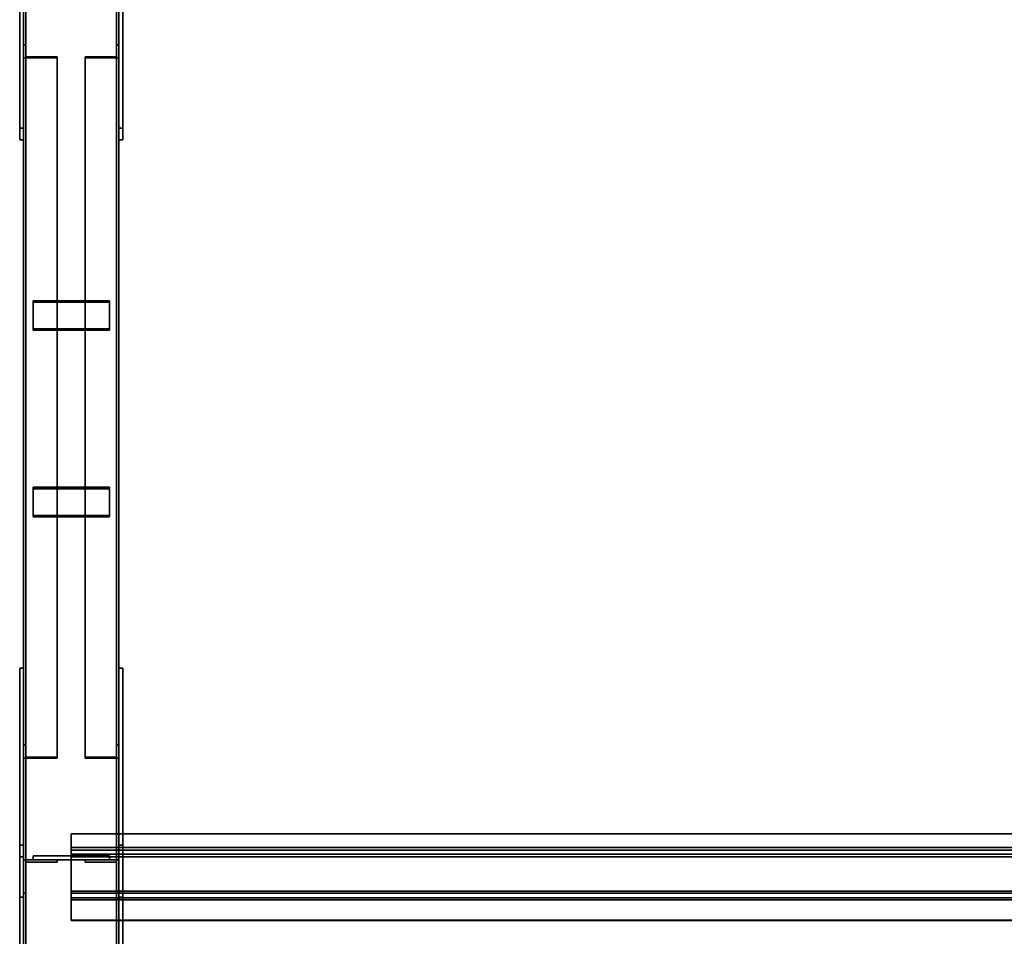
# Model space of a CAD drawing. Extents: x 13429 to 13460.1, y 572.8 to 605.1.
# Tile 193 of 256: x 13429 to 13430.3, y 601.9 to 603.1. Entities that reach past the tile are written whole.
import ezdxf

# ---------------------------------------------------------------- set-up
doc = ezdxf.new("R2010")
doc.units = 0
doc.header["$LTSCALE"] = 150
doc.header["$MEASUREMENT"] = 0
doc.layers.add('3DFACE_PLATE', color=7, linetype='CONTINUOUS')
doc.layers.add('3DFACE_SHAPE', color=7, linetype='CONTINUOUS')

msp = doc.modelspace()

# ---------------------------------------------------------------- linework, layer by layer
at = {"layer": '3DFACE_PLATE', "color": 6}
for points, invisible_edges in [([(13428.9983, 603.0009, 0.5444), (13428.9983, 603.2745, 0.5171), (13428.9983, 603.2596, 0.3678)], 12), ([(13428.9983, 603.0009, 0.5444), (13429.0033, 603.0009, 0.5444), (13428.9983, 603.2745, 0.5171)], 2), ([(13429.0033, 603.0009, 0.5444), (13429.0033, 603.2745, 0.5171), (13428.9983, 603.2745, 0.5171)], 12), ([(13429.0033, 603.2596, 0.3678), (13429.0033, 603.2745, 0.5171), (13429.0033, 602.986, 0.3952)], 2), ([(13429.0033, 603.2745, 0.5171), (13429.0033, 603.0009, 0.5444), (13429.0033, 602.986, 0.3952)], 12), ([(13429.1283, 603.0009, 0.5444), (13429.1283, 603.2745, 0.5171), (13429.1283, 603.2596, 0.3678)], 12), ([(13429.1283, 603.0009, 0.5444), (13429.1333, 603.0009, 0.5444), (13429.1283, 603.2745, 0.5171)], 2), ([(13429.1333, 603.0009, 0.5444), (13429.1333, 603.2745, 0.5171), (13429.1283, 603.2745, 0.5171)], 12), ([(13429.1333, 603.2596, 0.3678), (13429.1333, 603.2745, 0.5171), (13429.1333, 602.986, 0.3952)], 2), ([(13429.1333, 603.2745, 0.5171), (13429.1333, 603.0009, 0.5444), (13429.1333, 602.986, 0.3952)], 12), ([(13428.9983, 602.986, 0.3952), (13428.9983, 603.0009, 0.5444), (13428.9983, 603.2596, 0.3678)], 2), ([(13428.9983, 603.2596, 0.3678), (13429.0033, 603.2596, 0.3678), (13428.9983, 602.986, 0.3952)], 2), ([(13429.0033, 603.2596, 0.3678), (13429.0033, 602.986, 0.3952), (13428.9983, 602.986, 0.3952)], 12), ([(13429.1283, 602.986, 0.3952), (13429.1283, 603.0009, 0.5444), (13429.1283, 603.2596, 0.3678)], 2), ([(13429.1283, 603.2596, 0.3678), (13429.1333, 603.2596, 0.3678), (13429.1283, 602.986, 0.3952)], 2), ([(13429.1333, 603.2596, 0.3678), (13429.1333, 602.986, 0.3952), (13429.1283, 602.986, 0.3952)], 12), ([(13428.9983, 602.986, 0.3952), (13429.0033, 602.986, 0.3952), (13428.9983, 603.0009, 0.5444)], 2), ([(13429.0033, 602.986, 0.3952), (13429.0033, 603.0009, 0.5444), (13428.9983, 603.0009, 0.5444)], 12), ([(13429.1283, 602.986, 0.3952), (13429.1333, 602.986, 0.3952), (13429.1283, 603.0009, 0.5444)], 2), ([(13429.1333, 602.986, 0.3952), (13429.1333, 603.0009, 0.5444), (13429.1283, 603.0009, 0.5444)], 12), ([(13429.0158, 602.7384, 0.3423), (13429.0158, 602.7751, 0.3581), (13429.1158, 602.7384, 0.3423)], 2), ([(13429.0158, 602.7751, 0.3581), (13429.1158, 602.7751, 0.3581), (13429.1158, 602.7384, 0.3423)], 12), ([(13429.0158, 602.7732, 0.3627), (13429.0158, 602.7751, 0.3581), (13429.0158, 602.7364, 0.3469)], 2), ([(13429.0158, 602.7751, 0.3581), (13429.0158, 602.7384, 0.3423), (13429.0158, 602.7364, 0.3469)], 12), ([(13429.1158, 602.7732, 0.3627), (13429.1158, 602.7751, 0.3581), (13429.0158, 602.7732, 0.3627)], 2), ([(13429.1158, 602.7751, 0.3581), (13429.0158, 602.7751, 0.3581), (13429.0158, 602.7732, 0.3627)], 12), ([(13429.1158, 602.7364, 0.3469), (13429.1158, 602.7732, 0.3627), (13429.0158, 602.7364, 0.3469)], 2), ([(13429.1158, 602.7732, 0.3627), (13429.0158, 602.7732, 0.3627), (13429.0158, 602.7364, 0.3469)], 12), ([(13429.1158, 602.7384, 0.3423), (13429.1158, 602.7751, 0.3581), (13429.1158, 602.7732, 0.3627)], 12), ([(13429.1158, 602.7364, 0.3469), (13429.1158, 602.7384, 0.3423), (13429.1158, 602.7732, 0.3627)], 2), ([(13429.0158, 602.7364, 0.3469), (13429.0158, 602.7384, 0.3423), (13429.1158, 602.7364, 0.3469)], 2), ([(13429.0158, 602.7384, 0.3423), (13429.1158, 602.7384, 0.3423), (13429.1158, 602.7364, 0.3469)], 12), ([(13429.0158, 602.494, 0.2372), (13429.0158, 602.5308, 0.253), (13429.1158, 602.494, 0.2372)], 2), ([(13429.0158, 602.5308, 0.253), (13429.1158, 602.5308, 0.253), (13429.1158, 602.494, 0.2372)], 12), ([(13429.0158, 602.5288, 0.2576), (13429.0158, 602.5308, 0.253), (13429.0158, 602.492, 0.2418)], 2), ([(13429.0158, 602.5308, 0.253), (13429.0158, 602.494, 0.2372), (13429.0158, 602.492, 0.2418)], 12), ([(13429.1158, 602.5288, 0.2576), (13429.1158, 602.5308, 0.253), (13429.0158, 602.5288, 0.2576)], 2), ([(13429.1158, 602.5308, 0.253), (13429.0158, 602.5308, 0.253), (13429.0158, 602.5288, 0.2576)], 12), ([(13429.1158, 602.492, 0.2418), (13429.1158, 602.5288, 0.2576), (13429.0158, 602.492, 0.2418)], 2), ([(13429.1158, 602.5288, 0.2576), (13429.0158, 602.5288, 0.2576), (13429.0158, 602.492, 0.2418)], 12), ([(13429.1158, 602.494, 0.2372), (13429.1158, 602.5308, 0.253), (13429.1158, 602.5288, 0.2576)], 12), ([(13429.1158, 602.492, 0.2418), (13429.1158, 602.494, 0.2372), (13429.1158, 602.5288, 0.2576)], 2), ([(13429.0158, 602.492, 0.2418), (13429.0158, 602.494, 0.2372), (13429.1158, 602.492, 0.2418)], 2), ([(13429.0158, 602.494, 0.2372), (13429.1158, 602.494, 0.2372), (13429.1158, 602.492, 0.2418)], 12), ([(13428.9983, 602.294, 0.17), (13428.9983, 602.294, 0.02), (13428.9983, 601.994, 0.17)], 2), ([(13428.9983, 602.294, 0.02), (13428.9983, 601.994, 0.02), (13428.9983, 601.994, 0.17)], 12), ([(13428.9983, 601.994, 0.17), (13429.0033, 601.994, 0.17), (13428.9983, 602.294, 0.17)], 2), ([(13429.0033, 601.994, 0.17), (13429.0033, 602.294, 0.17), (13428.9983, 602.294, 0.17)], 12), ([(13428.9983, 602.294, 0.02), (13429.0033, 602.294, 0.02), (13428.9983, 601.994, 0.02)], 2), ([(13429.0033, 602.294, 0.02), (13429.0033, 601.994, 0.02), (13428.9983, 601.994, 0.02)], 12), ([(13428.9983, 602.294, 0.17), (13429.0033, 602.294, 0.17), (13428.9983, 602.294, 0.02)], 2), ([(13429.0033, 602.294, 0.17), (13429.0033, 602.294, 0.02), (13428.9983, 602.294, 0.02)], 12), ([(13429.0033, 601.994, 0.17), (13429.0033, 601.994, 0.02), (13429.0033, 602.294, 0.17)], 2), ([(13429.0033, 601.994, 0.02), (13429.0033, 602.294, 0.02), (13429.0033, 602.294, 0.17)], 12), ([(13429.1283, 602.294, 0.17), (13429.1283, 602.294, 0.02), (13429.1283, 601.994, 0.17)], 2), ([(13429.1283, 602.294, 0.02), (13429.1283, 601.994, 0.02), (13429.1283, 601.994, 0.17)], 12), ([(13429.1283, 601.994, 0.17), (13429.1333, 601.994, 0.17), (13429.1283, 602.294, 0.17)], 2), ([(13429.1333, 601.994, 0.17), (13429.1333, 602.294, 0.17), (13429.1283, 602.294, 0.17)], 12), ([(13429.1283, 602.294, 0.02), (13429.1333, 602.294, 0.02), (13429.1283, 601.994, 0.02)], 2), ([(13429.1333, 602.294, 0.02), (13429.1333, 601.994, 0.02), (13429.1283, 601.994, 0.02)], 12), ([(13429.1283, 602.294, 0.17), (13429.1333, 602.294, 0.17), (13429.1283, 602.294, 0.02)], 2), ([(13429.1333, 602.294, 0.17), (13429.1333, 602.294, 0.02), (13429.1283, 602.294, 0.02)], 12), ([(13429.1333, 601.994, 0.17), (13429.1333, 601.994, 0.02), (13429.1333, 602.294, 0.17)], 2), ([(13429.1333, 601.994, 0.02), (13429.1333, 602.294, 0.02), (13429.1333, 602.294, 0.17)], 12), ([(13428.9983, 601.8132, 0.6632), (13428.9983, 602.0619, 0.6383), (13428.9983, 602.047, 0.4891)], 12), ([(13428.9983, 602.0619, 0.6383), (13429.0033, 602.0619, 0.6383), (13428.9983, 602.047, 0.4891)], 2), ([(13429.0033, 602.0619, 0.6383), (13429.0033, 602.047, 0.4891), (13428.9983, 602.047, 0.4891)], 12), ([(13428.9983, 601.8132, 0.6632), (13429.0033, 601.8132, 0.6632), (13428.9983, 602.0619, 0.6383)], 2), ([(13429.0033, 601.8132, 0.6632), (13429.0033, 602.0619, 0.6383), (13428.9983, 602.0619, 0.6383)], 12), ([(13429.0033, 602.047, 0.4891), (13429.0033, 602.0619, 0.6383), (13429.0033, 601.7983, 0.5139)], 2), ([(13429.0033, 602.0619, 0.6383), (13429.0033, 601.8132, 0.6632), (13429.0033, 601.7983, 0.5139)], 12), ([(13429.1283, 601.8132, 0.6632), (13429.1283, 602.0619, 0.6383), (13429.1283, 602.047, 0.4891)], 12), ([(13429.1283, 602.0619, 0.6383), (13429.1333, 602.0619, 0.6383), (13429.1283, 602.047, 0.4891)], 2), ([(13429.1333, 602.0619, 0.6383), (13429.1333, 602.047, 0.4891), (13429.1283, 602.047, 0.4891)], 12), ([(13429.1283, 601.8132, 0.6632), (13429.1333, 601.8132, 0.6632), (13429.1283, 602.0619, 0.6383)], 2), ([(13429.1333, 601.8132, 0.6632), (13429.1333, 602.0619, 0.6383), (13429.1283, 602.0619, 0.6383)], 12), ([(13429.1333, 602.047, 0.4891), (13429.1333, 602.0619, 0.6383), (13429.1333, 601.7983, 0.5139)], 2), ([(13429.1333, 602.0619, 0.6383), (13429.1333, 601.8132, 0.6632), (13429.1333, 601.7983, 0.5139)], 12), ([(13428.9983, 601.7983, 0.5139), (13428.9983, 601.8132, 0.6632), (13428.9983, 602.047, 0.4891)], 2), ([(13428.9983, 602.047, 0.4891), (13429.0033, 602.047, 0.4891), (13428.9983, 601.7983, 0.5139)], 2), ([(13429.0033, 602.047, 0.4891), (13429.0033, 601.7983, 0.5139), (13428.9983, 601.7983, 0.5139)], 12), ([(13429.1158, 602.048, 0.4065), (13429.1158, 602.048, 0.3665), (13429.0158, 602.048, 0.4065)], 2), ([(13429.1158, 602.048, 0.3665), (13429.0158, 602.048, 0.3665), (13429.0158, 602.048, 0.4065)], 12), ([(13429.0158, 602.048, 0.4065), (13429.0158, 602.043, 0.4065), (13429.1158, 602.048, 0.4065)], 2), ([(13429.0158, 602.043, 0.4065), (13429.1158, 602.043, 0.4065), (13429.1158, 602.048, 0.4065)], 12), ([(13429.0158, 602.048, 0.3665), (13429.0158, 602.043, 0.3665), (13429.0158, 602.048, 0.4065)], 2), ([(13429.0158, 602.043, 0.3665), (13429.0158, 602.043, 0.4065), (13429.0158, 602.048, 0.4065)], 12), ([(13429.1158, 602.048, 0.3665), (13429.1158, 602.043, 0.3665), (13429.0158, 602.048, 0.3665)], 2), ([(13429.1158, 602.043, 0.3665), (13429.0158, 602.043, 0.3665), (13429.0158, 602.048, 0.3665)], 12), ([(13429.1158, 602.048, 0.2935), (13429.1158, 602.048, 0.2535), (13429.0158, 602.048, 0.2935)], 2), ([(13429.1158, 602.048, 0.2535), (13429.0158, 602.048, 0.2535), (13429.0158, 602.048, 0.2935)], 12), ([(13429.0158, 602.048, 0.2935), (13429.0158, 602.043, 0.2935), (13429.1158, 602.048, 0.2935)], 2), ([(13429.0158, 602.043, 0.2935), (13429.1158, 602.043, 0.2935), (13429.1158, 602.048, 0.2935)], 12), ([(13429.0158, 602.048, 0.2535), (13429.0158, 602.043, 0.2535), (13429.0158, 602.048, 0.2935)], 2), ([(13429.0158, 602.043, 0.2535), (13429.0158, 602.043, 0.2935), (13429.0158, 602.048, 0.2935)], 12), ([(13429.1158, 602.048, 0.2535), (13429.1158, 602.043, 0.2535), (13429.0158, 602.048, 0.2535)], 2), ([(13429.1158, 602.043, 0.2535), (13429.0158, 602.043, 0.2535), (13429.0158, 602.048, 0.2535)], 12), ([(13429.1158, 602.048, 0.4065), (13429.1158, 602.043, 0.4065), (13429.1158, 602.048, 0.3665)], 2), ([(13429.1158, 602.043, 0.4065), (13429.1158, 602.043, 0.3665), (13429.1158, 602.048, 0.3665)], 12), ([(13429.1158, 602.048, 0.2935), (13429.1158, 602.043, 0.2935), (13429.1158, 602.048, 0.2535)], 2), ([(13429.1158, 602.043, 0.2935), (13429.1158, 602.043, 0.2535), (13429.1158, 602.048, 0.2535)], 12), ([(13429.1283, 601.7983, 0.5139), (13429.1283, 601.8132, 0.6632), (13429.1283, 602.047, 0.4891)], 2), ([(13429.1283, 602.047, 0.4891), (13429.1333, 602.047, 0.4891), (13429.1283, 601.7983, 0.5139)], 2), ([(13429.1333, 602.047, 0.4891), (13429.1333, 601.7983, 0.5139), (13429.1283, 601.7983, 0.5139)], 12), ([(13429.0158, 602.043, 0.4065), (13429.0158, 602.043, 0.3665), (13429.1158, 602.043, 0.4065)], 2), ([(13429.0158, 602.043, 0.3665), (13429.1158, 602.043, 0.3665), (13429.1158, 602.043, 0.4065)], 12), ([(13429.0158, 602.043, 0.2935), (13429.0158, 602.043, 0.2535), (13429.1158, 602.043, 0.2935)], 2), ([(13429.0158, 602.043, 0.2535), (13429.1158, 602.043, 0.2535), (13429.1158, 602.043, 0.2935)], 12), ([(13428.9983, 601.994, 0.02), (13429.0033, 601.994, 0.02), (13428.9983, 601.994, 0.17)], 2), ([(13429.0033, 601.994, 0.02), (13429.0033, 601.994, 0.17), (13428.9983, 601.994, 0.17)], 12), ([(13429.1283, 601.994, 0.02), (13429.1333, 601.994, 0.02), (13429.1283, 601.994, 0.17)], 2), ([(13429.1333, 601.994, 0.02), (13429.1333, 601.994, 0.17), (13429.1283, 601.994, 0.17)], 12)]:
    msp.add_3dface(points, dxfattribs=dict(at, invisible_edges=invisible_edges))
at = {"layer": '3DFACE_SHAPE', "color": 13}
for points, invisible_edges in [([(13429.0033, 599.601, 0.9045), (13429.0033, 604.447, 0.4199), (13429.0033, 599.596, 0.8548)], 2), ([(13429.0033, 604.447, 0.4199), (13429.0033, 604.442, 0.3701), (13429.0033, 599.596, 0.8548)], 12), ([(13429.1283, 599.601, 0.9045), (13429.1283, 604.447, 0.4199), (13429.0033, 599.601, 0.9045)], 2), ([(13429.1283, 604.447, 0.4199), (13429.0033, 604.447, 0.4199), (13429.0033, 599.601, 0.9045)], 12), ([(13429.0033, 599.596, 0.05), (13429.0033, 604.446, 0.05), (13429.0033, 599.596, 0)], 2), ([(13429.0033, 604.446, 0.05), (13429.0033, 604.446, 0), (13429.0033, 599.596, 0)], 12), ([(13429.0064, 599.596, 0.05), (13429.0064, 604.446, 0.05), (13429.0033, 599.596, 0.05)], 2), ([(13429.0064, 604.446, 0.05), (13429.0033, 604.446, 0.05), (13429.0033, 599.596, 0.05)], 12), ([(13429.0033, 599.596, 0), (13429.0033, 604.446, 0), (13429.1283, 599.596, 0)], 2), ([(13429.0033, 604.446, 0), (13429.1283, 604.446, 0), (13429.1283, 599.596, 0)], 12), ([(13429.0064, 599.6007, 0.9015), (13429.0064, 604.4467, 0.4169), (13429.1253, 599.6007, 0.9015)], 2), ([(13429.0064, 604.4467, 0.4169), (13429.1253, 604.4467, 0.4169), (13429.1253, 599.6007, 0.9015)], 12), ([(13429.0064, 604.442, 0.3701), (13429.0064, 604.4467, 0.4169), (13429.0064, 599.6007, 0.9015)], 12), ([(13429.0064, 599.596, 0.003), (13429.0064, 604.446, 0.003), (13429.0064, 599.596, 0.05)], 2), ([(13429.0064, 604.446, 0.003), (13429.0064, 604.446, 0.05), (13429.0064, 599.596, 0.05)], 12), ([(13429.1253, 599.596, 0.003), (13429.1253, 604.446, 0.003), (13429.0064, 599.596, 0.003)], 2), ([(13429.1253, 604.446, 0.003), (13429.0064, 604.446, 0.003), (13429.0064, 599.596, 0.003)], 12), ([(13429.1253, 599.6007, 0.9015), (13429.1253, 604.4467, 0.4169), (13429.1253, 599.596, 0.8548)], 2), ([(13429.1253, 604.4467, 0.4169), (13429.1253, 604.442, 0.3701), (13429.1253, 599.596, 0.8548)], 12), ([(13429.1253, 599.596, 0.05), (13429.1253, 604.446, 0.05), (13429.1253, 599.596, 0.003)], 2), ([(13429.1253, 604.446, 0.05), (13429.1253, 604.446, 0.003), (13429.1253, 599.596, 0.003)], 12), ([(13429.1283, 599.596, 0.05), (13429.1283, 604.446, 0.05), (13429.1253, 599.596, 0.05)], 2), ([(13429.1283, 604.446, 0.05), (13429.1253, 604.446, 0.05), (13429.1253, 599.596, 0.05)], 12), ([(13429.1283, 604.442, 0.3701), (13429.1283, 604.447, 0.4199), (13429.1283, 599.601, 0.9045)], 12), ([(13429.1283, 599.596, 0), (13429.1283, 604.446, 0), (13429.1283, 599.596, 0.05)], 2), ([(13429.1283, 604.446, 0), (13429.1283, 604.446, 0.05), (13429.1283, 599.596, 0.05)], 12), ([(13429.0033, 599.596, 0.8548), (13429.0033, 604.442, 0.3701), (13429.0064, 599.596, 0.8548)], 2), ([(13429.0033, 604.442, 0.3701), (13429.0064, 604.442, 0.3701), (13429.0064, 599.596, 0.8548)], 12), ([(13429.0064, 599.596, 0.8548), (13429.0064, 604.442, 0.3701), (13429.0064, 599.6007, 0.9015)], 2), ([(13429.1253, 599.596, 0.8548), (13429.1253, 604.442, 0.3701), (13429.1283, 599.596, 0.8548)], 2), ([(13429.1253, 604.442, 0.3701), (13429.1283, 604.442, 0.3701), (13429.1283, 599.596, 0.8548)], 12), ([(13429.1283, 599.596, 0.8548), (13429.1283, 604.442, 0.3701), (13429.1283, 599.601, 0.9045)], 2), ([(13429.0065, 603.0943, 0.4918), (13429.0033, 603.1104, 0.4543), (13429.0033, 603.093, 0.4947)], 13), ([(13429.0065, 603.0943, 0.4918), (13429.0065, 603.1104, 0.4543), (13429.0033, 603.1104, 0.4543)], 12), ([(13429.0033, 603.1104, 0.4543), (13429.0033, 602.1935, 0.0602), (13429.0033, 603.093, 0.4947)], 2), ([(13429.0065, 603.1104, 0.4543), (13429.0065, 602.1935, 0.0602), (13429.0033, 603.1104, 0.4543)], 2), ([(13429.0065, 602.1935, 0.0602), (13429.0033, 602.1935, 0.0602), (13429.0033, 603.1104, 0.4543)], 12), ([(13429.0065, 603.0943, 0.4918), (13429.0065, 602.1774, 0.0976), (13429.0065, 603.1104, 0.4543)], 2), ([(13429.0065, 602.1774, 0.0976), (13429.0065, 602.1935, 0.0602), (13429.0065, 603.1104, 0.4543)], 12), ([(13429.1251, 603.1104, 0.4543), (13429.1251, 603.0943, 0.4918), (13429.1283, 603.1104, 0.4543)], 2), ([(13429.1283, 603.1104, 0.4543), (13429.1251, 603.0943, 0.4918), (13429.1283, 603.093, 0.4947)], 3), ([(13429.1251, 602.1935, 0.0602), (13429.1251, 603.1104, 0.4543), (13429.1283, 602.1935, 0.0602)], 2), ([(13429.1251, 603.1104, 0.4543), (13429.1283, 603.1104, 0.4543), (13429.1283, 602.1935, 0.0602)], 12), ([(13429.1251, 603.0943, 0.4918), (13429.1251, 603.1104, 0.4543), (13429.1251, 602.1935, 0.0602)], 12), ([(13429.1283, 602.1935, 0.0602), (13429.1283, 603.1104, 0.4543), (13429.1283, 602.1762, 0.1006)], 2), ([(13429.1283, 603.1104, 0.4543), (13429.1283, 603.093, 0.4947), (13429.1283, 602.1762, 0.1006)], 12), ([(13429.0473, 603.093, 0.4947), (13429.0065, 603.0943, 0.4918), (13429.0033, 603.093, 0.4947)], 3), ([(13429.0033, 602.1935, 0.0602), (13429.0033, 602.1762, 0.1006), (13429.0033, 603.093, 0.4947)], 12), ([(13429.0033, 603.093, 0.4947), (13429.0033, 602.1762, 0.1006), (13429.0473, 603.093, 0.4947)], 2), ([(13429.0033, 602.1762, 0.1006), (13429.0473, 602.1762, 0.1006), (13429.0473, 603.093, 0.4947)], 12), ([(13429.0473, 603.0943, 0.4918), (13429.0065, 603.0943, 0.4918), (13429.0473, 603.093, 0.4947)], 2), ([(13429.0473, 603.0943, 0.4918), (13429.0473, 602.1774, 0.0976), (13429.0065, 603.0943, 0.4918)], 2), ([(13429.0473, 602.1774, 0.0976), (13429.0065, 602.1774, 0.0976), (13429.0065, 603.0943, 0.4918)], 12), ([(13429.0473, 603.093, 0.4947), (13429.0473, 602.1762, 0.1006), (13429.0473, 603.0943, 0.4918)], 2), ([(13429.0473, 602.1762, 0.1006), (13429.0473, 602.1774, 0.0976), (13429.0473, 603.0943, 0.4918)], 12), ([(13429.1251, 603.0943, 0.4918), (13429.0843, 603.093, 0.4947), (13429.1283, 603.093, 0.4947)], 13), ([(13429.1251, 603.0943, 0.4918), (13429.0843, 603.0943, 0.4918), (13429.0843, 603.093, 0.4947)], 12), ([(13429.0843, 602.1774, 0.0976), (13429.0843, 603.0943, 0.4918), (13429.1251, 602.1774, 0.0976)], 2), ([(13429.0843, 603.0943, 0.4918), (13429.1251, 603.0943, 0.4918), (13429.1251, 602.1774, 0.0976)], 12), ([(13429.0843, 603.093, 0.4947), (13429.0843, 603.0943, 0.4918), (13429.0843, 602.1774, 0.0976)], 12), ([(13429.0843, 602.1762, 0.1006), (13429.0843, 603.093, 0.4947), (13429.0843, 602.1774, 0.0976)], 2), ([(13429.1283, 602.1762, 0.1006), (13429.1283, 603.093, 0.4947), (13429.0843, 602.1762, 0.1006)], 2), ([(13429.1283, 603.093, 0.4947), (13429.0843, 603.093, 0.4947), (13429.0843, 602.1762, 0.1006)], 12), ([(13429.1251, 602.1774, 0.0976), (13429.1251, 603.0943, 0.4918), (13429.1251, 602.1935, 0.0602)], 2), ([(13429.0065, 602.1935, 0.0602), (13429.0065, 602.1774, 0.0976), (13429.0033, 602.1935, 0.0602)], 2), ([(13429.0033, 602.1935, 0.0602), (13429.0065, 602.1774, 0.0976), (13429.0033, 602.1762, 0.1006)], 3), ([(13429.1251, 602.1774, 0.0976), (13429.1283, 602.1935, 0.0602), (13429.1283, 602.1762, 0.1006)], 13), ([(13429.1251, 602.1774, 0.0976), (13429.1251, 602.1935, 0.0602), (13429.1283, 602.1935, 0.0602)], 12), ([(13429.0065, 602.1774, 0.0976), (13429.0473, 602.1762, 0.1006), (13429.0033, 602.1762, 0.1006)], 13), ([(13429.0065, 602.1774, 0.0976), (13429.0473, 602.1774, 0.0976), (13429.0473, 602.1762, 0.1006)], 12), ([(13429.0843, 602.1774, 0.0976), (13429.1251, 602.1774, 0.0976), (13429.0843, 602.1762, 0.1006)], 2), ([(13429.0843, 602.1762, 0.1006), (13429.1251, 602.1774, 0.0976), (13429.1283, 602.1762, 0.1006)], 3), ([(13429.0658, 602.0502, 0.6624), (13429.0658, 602.077, 0.6598), (13429.0658, 602.0469, 0.6597)], 14), ([(13429.0658, 602.077, 0.6598), (13429.0658, 602.0767, 0.6567), (13429.0658, 602.0469, 0.6597)], 12), ([(13429.0658, 602.0502, 0.6624), (13434.0908, 602.0502, 0.6624), (13429.0658, 602.077, 0.6598)], 2), ([(13434.0908, 602.0502, 0.6624), (13434.0908, 602.077, 0.6598), (13429.0658, 602.077, 0.6598)], 12), ([(13429.0658, 602.077, 0.6598), (13434.0908, 602.077, 0.6598), (13429.0658, 602.0767, 0.6567)], 2), ([(13434.0908, 602.077, 0.6598), (13434.0908, 602.0767, 0.6567), (13429.0658, 602.0767, 0.6567)], 12), ([(13429.0658, 602.0767, 0.6567), (13434.0908, 602.0767, 0.6567), (13429.0658, 602.0469, 0.6597)], 2), ([(13434.0908, 602.0767, 0.6567), (13434.0908, 602.0469, 0.6597), (13429.0658, 602.0469, 0.6597)], 12), ([(13429.0658, 602.0588, 0.749), (13429.0658, 602.0502, 0.6624), (13429.0658, 602.0555, 0.7462)], 14), ([(13429.0658, 602.0555, 0.7462), (13429.0658, 602.0019, 0.7516), (13429.0658, 602.0588, 0.749)], 14), ([(13429.0658, 602.0588, 0.749), (13429.0658, 602.0019, 0.7516), (13429.0658, 601.9991, 0.7549)], 3), ([(13429.0658, 602.0588, 0.749), (13434.0908, 602.0588, 0.749), (13429.0658, 602.0502, 0.6624)], 2), ([(13434.0908, 602.0588, 0.749), (13434.0908, 602.0502, 0.6624), (13429.0658, 602.0502, 0.6624)], 12), ([(13429.0658, 601.9991, 0.7549), (13434.0908, 601.9991, 0.7549), (13429.0658, 602.0588, 0.749)], 2), ([(13434.0908, 601.9991, 0.7549), (13434.0908, 602.0588, 0.749), (13429.0658, 602.0588, 0.749)], 12), ([(13429.0658, 602.0502, 0.6624), (13429.0658, 602.0469, 0.6597), (13429.0658, 602.0555, 0.7462)], 13), ([(13429.0658, 602.0555, 0.7462), (13434.0908, 602.0555, 0.7462), (13429.0658, 602.0019, 0.7516)], 2), ([(13434.0908, 602.0555, 0.7462), (13434.0908, 602.0019, 0.7516), (13429.0658, 602.0019, 0.7516)], 12), ([(13429.0658, 602.0469, 0.6597), (13434.0908, 602.0469, 0.6597), (13429.0658, 602.0555, 0.7462)], 2), ([(13434.0908, 602.0469, 0.6597), (13434.0908, 602.0555, 0.7462), (13429.0658, 602.0555, 0.7462)], 12), ([(13429.0473, 602.043, 0.0605), (13429.0065, 602.0398, 0.0605), (13429.0033, 602.043, 0.0605)], 3), ([(13429.0065, 602.0398, 0.0605), (13429.0033, 601.999, 0.0605), (13429.0033, 602.043, 0.0605)], 13), ([(13429.0033, 601.999, 0.5995), (13429.0065, 602.0398, 0.5995), (13429.0033, 602.043, 0.5995)], 3), ([(13429.0065, 602.0398, 0.5995), (13429.0473, 602.043, 0.5995), (13429.0033, 602.043, 0.5995)], 13), ([(13429.0033, 601.999, 0.0605), (13429.0033, 601.999, 0.5995), (13429.0033, 602.043, 0.0605)], 2), ([(13429.0033, 601.999, 0.5995), (13429.0033, 602.043, 0.5995), (13429.0033, 602.043, 0.0605)], 12), ([(13429.0033, 602.043, 0.0605), (13429.0033, 602.043, 0.5995), (13429.0473, 602.043, 0.0605)], 2), ([(13429.0033, 602.043, 0.5995), (13429.0473, 602.043, 0.5995), (13429.0473, 602.043, 0.0605)], 12), ([(13429.0065, 602.0398, 0.0605), (13429.0065, 601.999, 0.0605), (13429.0033, 601.999, 0.0605)], 12), ([(13429.0065, 601.999, 0.5995), (13429.0065, 602.0398, 0.5995), (13429.0033, 601.999, 0.5995)], 2), ([(13429.0473, 602.0398, 0.0605), (13429.0065, 602.0398, 0.0605), (13429.0473, 602.043, 0.0605)], 2), ([(13429.0065, 602.0398, 0.5995), (13429.0473, 602.0398, 0.5995), (13429.0473, 602.043, 0.5995)], 12), ([(13429.0065, 602.0398, 0.0605), (13429.0065, 602.0398, 0.5995), (13429.0065, 601.999, 0.0605)], 2), ([(13429.0065, 602.0398, 0.5995), (13429.0065, 601.999, 0.5995), (13429.0065, 601.999, 0.0605)], 12), ([(13429.0473, 602.0398, 0.0605), (13429.0473, 602.0398, 0.5995), (13429.0065, 602.0398, 0.0605)], 2), ([(13429.0473, 602.0398, 0.5995), (13429.0065, 602.0398, 0.5995), (13429.0065, 602.0398, 0.0605)], 12), ([(13429.0473, 602.043, 0.0605), (13429.0473, 602.043, 0.5995), (13429.0473, 602.0398, 0.0605)], 2), ([(13429.0473, 602.043, 0.5995), (13429.0473, 602.0398, 0.5995), (13429.0473, 602.0398, 0.0605)], 12), ([(13429.0843, 602.0398, 0.5995), (13429.1251, 602.0398, 0.5995), (13429.0843, 602.043, 0.5995)], 2), ([(13429.0843, 602.043, 0.5995), (13429.1251, 602.0398, 0.5995), (13429.1283, 602.043, 0.5995)], 3), ([(13429.1251, 602.0398, 0.0605), (13429.0843, 602.043, 0.0605), (13429.1283, 602.043, 0.0605)], 13), ([(13429.1251, 602.0398, 0.0605), (13429.0843, 602.0398, 0.0605), (13429.0843, 602.043, 0.0605)], 12), ([(13429.0843, 602.043, 0.5995), (13429.0843, 602.043, 0.0605), (13429.0843, 602.0398, 0.5995)], 2), ([(13429.0843, 602.043, 0.0605), (13429.0843, 602.0398, 0.0605), (13429.0843, 602.0398, 0.5995)], 12), ([(13429.1283, 602.043, 0.5995), (13429.1283, 602.043, 0.0605), (13429.0843, 602.043, 0.5995)], 2), ([(13429.1283, 602.043, 0.0605), (13429.0843, 602.043, 0.0605), (13429.0843, 602.043, 0.5995)], 12), ([(13429.0843, 602.0398, 0.5995), (13429.0843, 602.0398, 0.0605), (13429.1251, 602.0398, 0.5995)], 2), ([(13429.0843, 602.0398, 0.0605), (13429.1251, 602.0398, 0.0605), (13429.1251, 602.0398, 0.5995)], 12), ([(13429.1251, 602.0398, 0.5995), (13429.1283, 601.999, 0.5995), (13429.1283, 602.043, 0.5995)], 13), ([(13429.1283, 601.999, 0.0605), (13429.1251, 602.0398, 0.0605), (13429.1283, 602.043, 0.0605)], 3), ([(13429.1251, 602.0398, 0.5995), (13429.1251, 601.999, 0.5995), (13429.1283, 601.999, 0.5995)], 12), ([(13429.1251, 601.999, 0.0605), (13429.1251, 602.0398, 0.0605), (13429.1283, 601.999, 0.0605)], 2), ([(13429.1251, 602.0398, 0.5995), (13429.1251, 602.0398, 0.0605), (13429.1251, 601.999, 0.5995)], 2), ([(13429.1251, 602.0398, 0.0605), (13429.1251, 601.999, 0.0605), (13429.1251, 601.999, 0.5995)], 12), ([(13429.1283, 601.999, 0.5995), (13429.1283, 601.999, 0.0605), (13429.1283, 602.043, 0.5995)], 2), ([(13429.1283, 601.999, 0.0605), (13429.1283, 602.043, 0.0605), (13429.1283, 602.043, 0.5995)], 12), ([(13429.0065, 601.999, 0.0605), (13429.0065, 601.999, 0.5995), (13429.0033, 601.999, 0.0605)], 2), ([(13429.0065, 601.999, 0.5995), (13429.0033, 601.999, 0.5995), (13429.0033, 601.999, 0.0605)], 12), ([(13429.0658, 601.9905, 0.6684), (13429.0658, 602.0019, 0.7516), (13429.0658, 601.9932, 0.6651)], 13), ([(13429.0658, 602.0019, 0.7516), (13429.0658, 601.9905, 0.6684), (13429.0658, 601.9991, 0.7549)], 13), ([(13429.0658, 602.0019, 0.7516), (13434.0908, 602.0019, 0.7516), (13429.0658, 601.9932, 0.6651)], 2), ([(13434.0908, 602.0019, 0.7516), (13434.0908, 601.9932, 0.6651), (13429.0658, 601.9932, 0.6651)], 12), ([(13429.0658, 601.9905, 0.6684), (13434.0908, 601.9905, 0.6684), (13429.0658, 601.9991, 0.7549)], 2), ([(13434.0908, 601.9905, 0.6684), (13434.0908, 601.9991, 0.7549), (13429.0658, 601.9991, 0.7549)], 12), ([(13429.0658, 601.9634, 0.6681), (13429.0658, 601.9905, 0.6684), (13429.0658, 601.9932, 0.6651)], 3), ([(13429.0658, 601.9932, 0.6651), (13434.0908, 601.9932, 0.6651), (13429.0658, 601.9634, 0.6681)], 2), ([(13434.0908, 601.9932, 0.6651), (13434.0908, 601.9634, 0.6681), (13429.0658, 601.9634, 0.6681)], 12), ([(13429.1251, 601.999, 0.5995), (13429.1251, 601.999, 0.0605), (13429.1283, 601.999, 0.5995)], 2), ([(13429.1251, 601.999, 0.0605), (13429.1283, 601.999, 0.0605), (13429.1283, 601.999, 0.5995)], 12), ([(13429.0658, 601.9637, 0.6711), (13429.0658, 601.9905, 0.6684), (13429.0658, 601.9634, 0.6681)], 2), ([(13429.0658, 601.9637, 0.6711), (13434.0908, 601.9637, 0.6711), (13429.0658, 601.9905, 0.6684)], 2), ([(13434.0908, 601.9637, 0.6711), (13434.0908, 601.9905, 0.6684), (13429.0658, 601.9905, 0.6684)], 12), ([(13429.0658, 601.9634, 0.6681), (13434.0908, 601.9634, 0.6681), (13429.0658, 601.9637, 0.6711)], 2), ([(13434.0908, 601.9634, 0.6681), (13434.0908, 601.9637, 0.6711), (13429.0658, 601.9637, 0.6711)], 12)]:
    msp.add_3dface(points, dxfattribs=dict(at, invisible_edges=invisible_edges))

doc.saveas('drawing.dxf')
